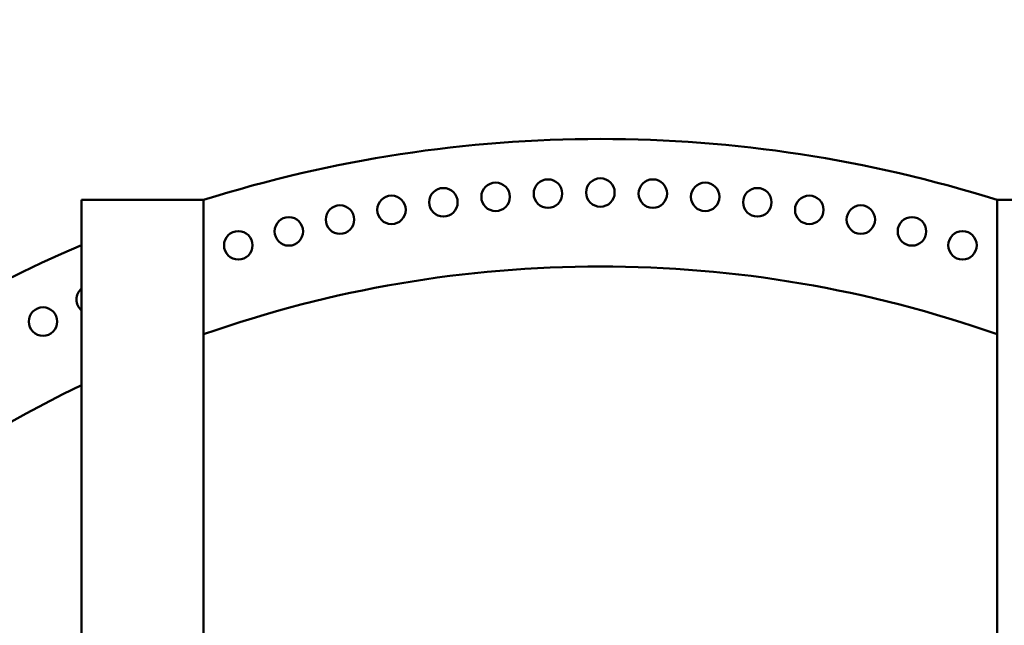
# Model space of a CAD drawing. Header units: millimetres. Extents: x -428974 to 63075, y -12164 to 49045.
# Tile 70 of 131: x 52382 to 54802, y 18815 to 20302. Entities that reach past the tile are written whole.
import ezdxf

# ---------------------------------------------------------------- set-up
doc = ezdxf.new("R2010")
doc.units = ezdxf.units.MM
doc.header["$LTSCALE"] = 75
doc.layers.add('Dimension (ISO)', color=7, linetype='Continuous', lineweight=25)
doc.layers.add('Visible (ISO)', color=7, linetype='Continuous', lineweight=50)
doc.styles.add('Note Text (ISO)', font='tahoma.ttf')
doc.dimstyles.new('Default (ISO)', dxfattribs={"dimscale": 75, "dimtxt": 2, "dimasz": 2.5, "dimexe": 3.175, "dimexo": 0, "dimgap": 0.762, "dimtad": 1, "dimrnd": 1e-08, "dimtxsty": 'Note Text (ISO)', "dimcen": 0.09, "dimdle": 10, "dimclrd": 256, "dimclre": 256, "dimclrt": 256, "dimazin": 2, "dimtfac": 1, "dimtmove": 0, "dimatfit": 3, "dimfxl": 1, "dimtolj": 1, "dimtzin": 0, "dimlwd": -1, "dimlwe": -1, "dimarcsym": 0})

# ---------------------------------------------------------------- blocks, each defined once
blk = doc.blocks.new('*D13')
at = {"layer": 'Defpoints', "color": 0, "transparency": 16777216}
for p in [(50855.2, 18114), (56763, 15403.4)]:
    blk.add_point(p, dxfattribs=at)
at = {"layer": 'Dimension (ISO)', "transparency": 16777216}
for p, q in [((50855.2, 18114), (47047.2, 19861.1)), ((56592.6, 15481.6), (51025.6, 18035.8))]:
    blk.add_line(p, q, dxfattribs=at)
for points in [[(51038.6, 18064.2), (51012.5, 18007.4), (50855.2, 18114)], [(56605.6, 15510), (56579.6, 15453.2), (56763, 15403.4)]]:
    blk.add_solid(points, dxfattribs=at)
at = {"layer": 'Dimension (ISO)', "transparency": 16777216, "insert": (47312.2, 20301.6), "char_height": 150, "attachment_point": 1, "rotation": 335.3543, "style": 'Note Text (ISO)'}
blk.add_mtext('\\A1;\\fTahoma|b0|i0;\\H149.0446;∅6500\\P\\fTahoma|b0|i0;\\H149.0446;Up to Ø7000mm tower section', dxfattribs=at)

msp = doc.modelspace()

# ---------------------------------------------------------------- linework, layer by layer
at = {"layer": 'Visible (ISO)'}
for p, q in [((52534.0992, 19859.253), (52834.0992, 19859.253)), ((52534.0992, 18238.5791), (52534.0992, 19859.253)), ((52834.0992, 18228.5791), (52834.0992, 19859.253)), ((54784.0992, 19859.253), (55084.0992, 19859.253)), ((54784.0992, 18228.5791), (54784.0992, 19859.253))]:
    msp.add_line(p, q, dxfattribs=at)
for centre in [(53809.0992, 19877.2082), (53423.3637, 19853.2599), (53551.5755, 19866.557), (53680.2272, 19874.5443), (53937.9711, 19874.5443), (54066.6229, 19866.557), (54194.8346, 19853.2599), (53295.8109, 19834.6759), (54322.3874, 19834.6759), (53169.1351, 19810.8367), (54449.0632, 19810.8367), (53043.5527, 19781.783), (54574.6457, 19781.783), (52919.2782, 19747.5643), (54698.9202, 19747.5643), (52439.4646, 19560.3405)]:
    msp.add_circle(centre, 35, dxfattribs=at)
for centre, radius, start, end in [((53809.0992, 16758.7082), 3250, 72.5423969, 107.4576031), ((53809.0992, 16758.7082), 3250, 113.0981672, 231.6696303), ((53809.0992, 16758.7082), 2937, 70.6115248, 109.3884752), ((52556.412, 19614.5473), 35, 129.6063285, 230.3936715), ((53809.0992, 16758.7082), 2937, 115.7290852, 240.23252)]:
    msp.add_arc(centre, radius, start, end, dxfattribs=at)

# ---------------------------------------------------------------- dimensions: what is measured, and where the dimension line sits
at = {"layer": 'Dimension (ISO)'}
dim = msp.add_diameter_dim_2p(p1=(56763.0368, 15403.4398), p2=(50855.1615, 18113.9766), text='\\fTahoma|b0|i0;\\H149.0446;<>\\P\\fTahoma|b0|i0;\\H149.0446;Up to Ø7000mm tower section', dimstyle='Default (ISO)', override={"dimgap": 0.762, "dimdec": 2, "dimlfac": 1, "dimtol": 0, "dimlim": 0, "dimtp": 0, "dimtm": 0, "dimtdec": 2, "dimatfit": 2, "dimtvp": -0.25}, dxfattribs=at)
dim.commit()
dim.dimension.update_dxf_attribs({"geometry": '*D13', "text_midpoint": (48345.9814, 19265.1901), "dimtype": 163})

doc.saveas('drawing.dxf')
